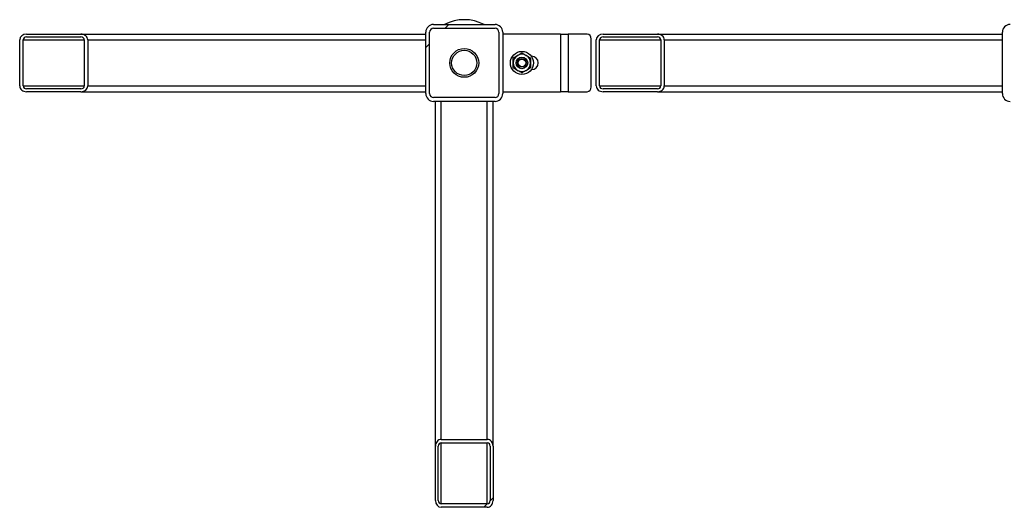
# Model space of a CAD drawing. Header units: millimetres. Extents: x 5 to 589, y 5 to 450.
# Tile 18 of 91: x 318 to 352, y 92 to 109. Entities that reach past the tile are written whole.
import ezdxf

# ---------------------------------------------------------------- set-up
doc = ezdxf.new("R2010")
doc.units = ezdxf.units.MM
doc.layers.add('TRAIT-FINS', color=9, linetype='Continuous')
doc.layers.add('TRAIT-FORT', color=4, linetype='Continuous', lineweight=25)
pattern_1 = [(45, (0, 0), (-13.4704, 13.4704), []), (45, (4.49, 2e-323), (-13.4704, 13.4704), []), (45, (8.98, 4e-323), (-13.4704, 13.4704), []), (45, (13.47, 6e-323), (-13.4704, 13.4704), [])]

msp = doc.modelspace()

# ---------------------------------------------------------------- hatches: boundary and pattern name
at = {"layer": 'TRAIT-FINS'}
h = msp.add_hatch(dxfattribs=at)
h.set_pattern_fill('DIN 201 ACIER ET FONTE', color=9, style=0, pattern_type=2)
h.set_pattern_definition(pattern_1)
edge = h.paths.add_edge_path(flags=0)
edge.add_arc((332.57142, 106.19927), 0.26667, 180, 270)
edge.add_line((332.57142, 105.93261), (334.70475, 105.93261))
edge.add_arc((334.70475, 106.19927), 0.26667, 270, 360)
edge.add_line((334.97142, 106.19927), (334.97142, 108.33261))
edge.add_arc((334.70475, 108.33261), 0.26667, 0, 90)
edge.add_line((334.70475, 108.59927), (332.57142, 108.59927))
edge.add_arc((332.57142, 108.33261), 0.26667, 90, 180)
edge.add_line((332.30475, 108.33261), (332.30475, 106.19927))
edge = h.paths.add_edge_path(flags=0)
edge.add_line((334.70475, 106.06594), (332.57142, 106.06594))
edge.add_arc((332.57142, 106.19927), 0.13333, 180, 270, ccw=False)
edge.add_line((332.43808, 106.19927), (332.43808, 108.33261))
edge.add_arc((332.57142, 108.33261), 0.13333, 90, 180, ccw=False)
edge.add_line((332.57142, 108.46594), (334.70475, 108.46594))
edge.add_arc((334.70475, 108.33261), 0.13333, 0, 90, ccw=False)
edge.add_line((334.83808, 108.33261), (334.83808, 106.19927))
edge.add_arc((334.70475, 106.19927), 0.13333, 270, 360, ccw=False)
h = msp.add_hatch(dxfattribs=at)
h.set_pattern_fill('DIN 201 ACIER ET FONTE', color=9, style=0, pattern_type=2)
h.set_pattern_definition(pattern_1)
edge = h.paths.add_edge_path(flags=0)
edge.add_arc((354.70475, 108.33261), 0.26667, 0, 90)
edge.add_line((354.70475, 108.59927), (352.57142, 108.59927))
edge.add_arc((352.57142, 108.33261), 0.26667, 90, 180)
edge.add_line((352.30475, 108.33261), (352.30475, 106.19927))
edge.add_arc((352.57142, 106.19927), 0.26667, 180, 270)
edge.add_line((352.57142, 105.93261), (354.70475, 105.93261))
edge.add_arc((354.70475, 106.19927), 0.26667, 270, 360)
edge.add_line((354.97142, 106.19927), (354.97142, 108.33261))
edge = h.paths.add_edge_path(flags=0)
edge.add_line((352.57142, 108.46594), (354.70475, 108.46594))
edge.add_arc((354.70475, 108.33261), 0.13333, 0, 90, ccw=False)
edge.add_line((354.83808, 108.33261), (354.83808, 106.19927))
edge.add_arc((354.70475, 106.19927), 0.13333, 270, 360, ccw=False)
edge.add_line((354.70475, 106.06594), (352.57142, 106.06594))
edge.add_arc((352.57142, 106.19927), 0.13333, 180, 270, ccw=False)
edge.add_line((352.43808, 106.19927), (352.43808, 108.33261))
edge.add_arc((352.57142, 108.33261), 0.13333, 90, 180, ccw=False)
h = msp.add_hatch(dxfattribs=at)
h.set_pattern_fill('DIN 201 ACIER ET FONTE', color=9, style=0, pattern_type=2)
h.set_pattern_definition(pattern_1)
edge = h.paths.add_edge_path(flags=0)
edge.add_ellipse((318.45308, 108.06594), major_axis=(0.23584, 0), ratio=0.8480481, start_angle=90, end_angle=180)
edge.add_line((318.21724, 108.06594), (318.21724, 106.46594))
edge.add_ellipse((318.45308, 106.46594), major_axis=(0.23584, 0), ratio=0.8480481, start_angle=180, end_angle=270)
edge.add_line((318.45308, 106.26594), (320.33976, 106.26594))
edge.add_ellipse((320.33976, 106.46594), major_axis=(0.23584, 0), ratio=0.8480481, start_angle=270, end_angle=360)
edge.add_line((320.5756, 106.46594), (320.5756, 108.06594))
edge.add_ellipse((320.33976, 108.06594), major_axis=(0.23584, 0), ratio=0.8480481, start_angle=360, end_angle=450)
edge.add_line((320.33976, 108.26594), (318.45308, 108.26594))
edge = h.paths.add_edge_path(flags=0)
edge.add_line((320.33976, 106.36594), (318.45308, 106.36594))
edge.add_ellipse((318.45308, 106.46594), major_axis=(0.11792, 0), ratio=0.8480481, start_angle=180, end_angle=270, ccw=False)
edge.add_line((318.33516, 106.46594), (318.33516, 108.06594))
edge.add_ellipse((318.45308, 108.06594), major_axis=(0.11792, 0), ratio=0.8480481, start_angle=90, end_angle=180, ccw=False)
edge.add_line((318.45308, 108.16594), (320.33976, 108.16594))
edge.add_ellipse((320.33976, 108.06594), major_axis=(0.11792, 0), ratio=0.8480481, start_angle=0, end_angle=90, ccw=False)
edge.add_line((320.45768, 108.06594), (320.45768, 106.46594))
edge.add_ellipse((320.33976, 106.46594), major_axis=(0.11792, 0), ratio=0.8480481, start_angle=270, end_angle=360, ccw=False)
h = msp.add_hatch(dxfattribs=at)
h.set_pattern_fill('DIN 201 ACIER ET FONTE', color=9, style=0, pattern_type=2)
h.set_pattern_definition(pattern_1)
edge = h.paths.add_edge_path(flags=0)
edge.add_ellipse((338.45308, 108.06594), major_axis=(0.23584, 0), ratio=0.8480481, start_angle=90, end_angle=180)
edge.add_line((338.21724, 108.06594), (338.21724, 106.46594))
edge.add_ellipse((338.45308, 106.46594), major_axis=(0.23584, 0), ratio=0.8480481, start_angle=180, end_angle=270)
edge.add_line((338.45308, 106.26594), (340.33976, 106.26594))
edge.add_ellipse((340.33976, 106.46594), major_axis=(0.23584, 0), ratio=0.8480481, start_angle=270, end_angle=360)
edge.add_line((340.5756, 106.46594), (340.5756, 108.06594))
edge.add_ellipse((340.33976, 108.06594), major_axis=(0.23584, 0), ratio=0.8480481, start_angle=360, end_angle=450)
edge.add_line((340.33976, 108.26594), (338.45308, 108.26594))
edge = h.paths.add_edge_path(flags=0)
edge.add_line((340.33976, 106.36594), (338.45308, 106.36594))
edge.add_ellipse((338.45308, 106.46594), major_axis=(0.11792, 0), ratio=0.8480481, start_angle=180, end_angle=270, ccw=False)
edge.add_line((338.33516, 106.46594), (338.33516, 108.06594))
edge.add_ellipse((338.45308, 108.06594), major_axis=(0.11792, 0), ratio=0.8480481, start_angle=90, end_angle=180, ccw=False)
edge.add_line((338.45308, 108.16594), (340.33976, 108.16594))
edge.add_ellipse((340.33976, 108.06594), major_axis=(0.11792, 0), ratio=0.8480481, start_angle=0, end_angle=90, ccw=False)
edge.add_line((340.45768, 108.06594), (340.45768, 106.46594))
edge.add_ellipse((340.33976, 106.46594), major_axis=(0.11792, 0), ratio=0.8480481, start_angle=270, end_angle=360, ccw=False)
h = msp.add_hatch(dxfattribs=at)
h.set_pattern_fill('DIN 201 ACIER ET FONTE', color=9, style=0, pattern_type=2)
h.set_pattern_definition(pattern_1)
edge = h.paths.add_edge_path(flags=0)
edge.add_ellipse((332.83808, 92.08093), major_axis=(0, 0.23584), ratio=0.8480481, start_angle=90, end_angle=180)
edge.add_line((332.83808, 91.8451), (334.43808, 91.8451))
edge.add_ellipse((334.43808, 92.08093), major_axis=(0, 0.23584), ratio=0.8480481, start_angle=180, end_angle=270)
edge.add_line((334.63808, 92.08093), (334.63808, 93.96762))
edge.add_ellipse((334.43808, 93.96762), major_axis=(0, 0.23584), ratio=0.8480481, start_angle=270, end_angle=360)
edge.add_line((334.43808, 94.20346), (332.83808, 94.20346))
edge.add_ellipse((332.83808, 93.96762), major_axis=(0, 0.23584), ratio=0.8480481, start_angle=360, end_angle=450)
edge.add_line((332.63808, 93.96762), (332.63808, 92.08093))
edge = h.paths.add_edge_path(flags=0)
edge.add_line((334.53808, 93.96762), (334.53808, 92.08093))
edge.add_ellipse((334.43808, 92.08093), major_axis=(0, 0.11792), ratio=0.8480481, start_angle=180, end_angle=270, ccw=False)
edge.add_line((334.43808, 91.96302), (332.83808, 91.96302))
edge.add_ellipse((332.83808, 92.08093), major_axis=(0, 0.11792), ratio=0.8480481, start_angle=90, end_angle=180, ccw=False)
edge.add_line((332.73808, 92.08093), (332.73808, 93.96762))
edge.add_ellipse((332.83808, 93.96762), major_axis=(0, 0.11792), ratio=0.8480481, start_angle=0, end_angle=90, ccw=False)
edge.add_line((332.83808, 94.08554), (334.43808, 94.08554))
edge.add_ellipse((334.43808, 93.96762), major_axis=(0, 0.11792), ratio=0.8480481, start_angle=270, end_angle=360, ccw=False)

# ---------------------------------------------------------------- linework, layer by layer
at = {"layer": 'TRAIT-FORT', "color": 4, "linetype": 'Continuous', "lineweight": 25}
for p, q in [((332.30475, 106.19927), (332.30475, 108.33261)), ((332.43808, 106.19927), (332.43808, 108.33261)), ((332.57142, 108.59927), (334.70475, 108.59927)), ((332.57142, 108.46594), (334.70475, 108.46594)), ((334.83808, 108.33261), (334.83808, 106.19927)), ((334.97142, 108.33261), (334.97142, 106.19927)), ((352.30475, 106.19927), (352.30475, 108.33261)), ((318.21724, 106.46594), (318.21724, 108.06594)), ((318.33516, 106.46594), (318.33516, 108.06594)), ((318.33516, 108.06594), (320.45768, 108.06594)), ((318.45308, 108.26594), (320.33976, 108.26594)), ((318.45308, 108.16594), (320.33976, 108.16594)), ((320.33976, 108.26594), (332.30475, 108.26594)), ((320.45768, 108.06594), (320.45768, 106.46594)), ((320.5756, 108.06594), (320.5756, 106.46594)), ((320.5756, 108.06594), (332.30475, 108.06594)), ((336.97142, 108.26594), (334.97142, 108.26594)), ((336.97142, 108.26594), (336.97142, 106.26594)), ((336.97142, 108.26594), (337.23808, 108.26594)), ((337.23808, 108.26594), (337.23808, 106.26594)), ((337.89789, 108.26594), (337.23808, 108.26594)), ((338.04223, 106.43261), (338.04223, 108.09927)), ((338.21724, 106.46594), (338.21724, 108.06594)), ((338.33516, 106.46594), (338.33516, 108.06594)), ((338.33516, 108.06594), (340.45768, 108.06594)), ((338.45308, 108.26594), (340.33976, 108.26594)), ((338.45308, 108.16594), (340.33976, 108.16594)), ((340.33976, 108.26594), (352.30475, 108.26594)), ((340.45768, 108.06594), (340.45768, 106.46594)), ((340.5756, 108.06594), (352.30475, 108.06594)), ((340.5756, 108.06594), (340.5756, 106.46594)), ((335.97142, 107.49927), (335.96298, 107.49927)), ((335.96298, 107.03261), (335.97142, 107.03261)), ((318.33516, 106.46594), (320.45768, 106.46594)), ((320.33976, 106.36594), (318.45308, 106.36594)), ((320.33976, 106.26594), (318.45308, 106.26594)), ((320.33976, 106.26594), (332.30475, 106.26594)), ((320.5756, 106.46594), (332.30475, 106.46594)), ((334.97142, 106.26594), (336.97142, 106.26594)), ((337.23808, 106.26594), (336.97142, 106.26594)), ((337.23808, 106.26594), (337.89789, 106.26594)), ((338.33516, 106.46594), (340.45768, 106.46594)), ((340.33976, 106.36594), (338.45308, 106.36594)), ((340.33976, 106.26594), (338.45308, 106.26594)), ((340.33976, 106.26594), (352.30475, 106.26594)), ((340.5756, 106.46594), (352.30475, 106.46594)), ((334.70475, 106.06594), (332.57142, 106.06594)), ((334.70475, 105.93261), (332.57142, 105.93261)), ((332.63808, 93.96762), (332.63808, 105.93261)), ((332.83808, 94.20346), (332.83808, 105.93261)), ((334.43808, 94.20346), (334.43808, 105.93261)), ((334.63808, 93.96762), (334.63808, 105.93261)), ((332.63808, 92.08093), (332.63808, 93.96762)), ((332.73808, 92.08093), (332.73808, 93.96762)), ((332.83808, 94.20346), (334.43808, 94.20346)), ((332.83808, 94.08554), (334.43808, 94.08554)), ((332.83808, 91.96302), (332.83808, 94.08554)), ((334.43808, 91.96302), (334.43808, 94.08554)), ((334.53808, 93.96762), (334.53808, 92.08093)), ((334.63808, 93.96762), (334.63808, 92.08093)), ((334.43808, 91.96302), (332.83808, 91.96302)), ((334.43808, 91.8451), (332.83808, 91.8451))]:
    msp.add_line(p, q, dxfattribs=at)
for centre, radius in [((333.63808, 107.26594), 0.5), ((333.63808, 107.26594), 0.43685), ((335.63808, 107.26594), 0.4), ((335.63808, 107.26594), 0.2), ((335.63808, 107.26594), 0.15), ((335.63808, 107.26594), 0.13333)]:
    msp.add_circle(centre, radius, dxfattribs=at)
for centre, radius, start, end in [((333.63808, 107.26594), 1.5, 62.733956, 117.266044), ((332.57142, 108.33261), 0.26667, 90, 180), ((332.57142, 108.33261), 0.13333, 90, 180), ((334.70475, 108.33261), 0.26667, 0, 90), ((334.70475, 108.33261), 0.13333, 0, 90), ((352.57142, 108.33261), 0.26667, 90, 180), ((337.88586, 108.10969), 0.15671, 356.188739, 85.59805), ((335.63808, 107.26594), 0.3, 120, 180), ((335.63808, 107.26594), 0.3, 180, 240), ((335.63808, 107.26594), 0.3, 60, 120), ((335.63808, 107.26594), 0.3, 360, 60), ((335.63808, 107.26594), 0.3, 300, 360), ((335.97142, 107.26594), 0.23333, 270, 90), ((335.63808, 107.26594), 0.3, 240, 300), ((337.88586, 106.42219), 0.15671, 274.40195, 3.811261), ((332.57142, 106.19927), 0.26667, 180, 270), ((332.57142, 106.19927), 0.13333, 180, 270), ((334.70475, 106.19927), 0.26667, 270, 0), ((334.70475, 106.19927), 0.13333, 270, 0), ((352.57142, 106.19927), 0.26667, 180, 270)]:
    msp.add_arc(centre, radius, start, end, dxfattribs=at)
for centre, major_axis, start_param, end_param in [((318.45308, 108.06594), (0.23584, 0), 1.57079633, 3.14159265), ((318.45308, 108.06594), (0.11792, 0), 1.57079633, 3.14159265), ((320.33976, 108.06594), (0.23584, 0), 0, 1.57079633), ((320.33976, 108.06594), (0.11792, 0), 0, 1.57079633), ((338.45308, 108.06594), (0.23584, 0), 1.57079633, 3.14159265), ((338.45308, 108.06594), (0.11792, 0), 1.57079633, 3.14159265), ((340.33976, 108.06594), (0.23584, 0), 0, 1.57079633), ((340.33976, 108.06594), (0.11792, 0), 0, 1.57079633), ((318.45308, 106.46594), (0.23584, 0), 3.14159265, 4.71238898), ((318.45308, 106.46594), (0.11792, 0), 3.14159265, 4.71238898), ((320.33976, 106.46594), (0.23584, 0), 4.71238898, 6.28318531), ((320.33976, 106.46594), (0.11792, 0), 4.71238898, 6.28318531), ((338.45308, 106.46594), (0.23584, 0), 3.14159265, 4.71238898), ((338.45308, 106.46594), (0.11792, 0), 3.14159265, 4.71238898), ((340.33976, 106.46594), (0.23584, 0), 4.71238898, 6.28318531), ((340.33976, 106.46594), (0.11792, 0), 4.71238898, 6.28318531), ((332.83808, 93.96762), (0, 0.23584), 0, 1.57079633), ((332.83808, 93.96762), (0, 0.11792), 0, 1.57079633), ((334.43808, 93.96762), (0, 0.23584), 4.71238898, 6.28318531), ((334.43808, 93.96762), (0, 0.11792), 4.71238898, 6.28318531), ((332.83808, 92.08093), (0, 0.23584), 1.57079633, 3.14159265), ((332.83808, 92.08093), (0, 0.11792), 1.57079633, 3.14159265), ((334.43808, 92.08093), (0, 0.23584), 3.14159265, 4.71238898), ((334.43808, 92.08093), (0, 0.11792), 3.14159265, 4.71238898)]:
    msp.add_ellipse(centre, major_axis=major_axis, ratio=0.8480481, start_param=start_param, end_param=end_param, dxfattribs=at)
for points, knots in [([(335.48808, 107.52575), (335.50925, 107.53797), (335.55214, 107.56273), (335.60193, 107.59147), (335.63026, 107.60783), (335.63808, 107.61235)], [0, 0, 0, 0, 0.413688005, 0.838027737, 1, 1, 1, 1]), ([(335.63808, 107.61235), (335.66212, 107.59847), (335.71084, 107.57034), (335.7621, 107.54074), (335.78808, 107.52575)], [0, 0, 0, 0, 0.49324437, 1, 1, 1, 1]), ([(335.33808, 107.43914), (335.36212, 107.45302), (335.41084, 107.48115), (335.4621, 107.51075), (335.48808, 107.52575)], [0, 0, 0, 0, 0.493244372, 1, 1, 1, 1]), ([(335.33808, 107.26594), (335.33808, 107.29038), (335.33808, 107.3399), (335.33808, 107.39739), (335.33808, 107.43011), (335.33808, 107.43914)], [0, 0, 0, 0, 0.413688, 0.83802774, 1, 1, 1, 1]), ([(335.33808, 107.09273), (335.33808, 107.12049), (335.33808, 107.17675), (335.33808, 107.23594), (335.33808, 107.26594)], [0, 0, 0, 0, 0.493244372, 1, 1, 1, 1]), ([(335.78808, 107.52575), (335.80925, 107.51352), (335.85214, 107.48876), (335.90193, 107.46002), (335.93026, 107.44366), (335.93808, 107.43914)], [0, 0, 0, 0, 0.413688, 0.83802774, 1, 1, 1, 1]), ([(335.93808, 107.43914), (335.93808, 107.41139), (335.93808, 107.35513), (335.93808, 107.29593), (335.93808, 107.26594)], [0, 0, 0, 0, 0.493244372, 1, 1, 1, 1]), ([(335.93808, 107.26594), (335.93808, 107.24149), (335.93808, 107.19197), (335.93808, 107.13448), (335.93808, 107.10177), (335.93808, 107.09273)], [0, 0, 0, 0, 0.413688, 0.83802774, 1, 1, 1, 1]), ([(335.48808, 107.00613), (335.46691, 107.01835), (335.42403, 107.04311), (335.37424, 107.07186), (335.34591, 107.08821), (335.33808, 107.09273)], [0, 0, 0, 0, 0.413688, 0.83802774, 1, 1, 1, 1]), ([(335.63808, 106.91953), (335.61405, 106.9334), (335.56532, 106.96154), (335.51406, 106.99113), (335.48808, 107.00613)], [0, 0, 0, 0, 0.49324437, 1, 1, 1, 1]), ([(335.78808, 107.00613), (335.76691, 106.99391), (335.72403, 106.96915), (335.67424, 106.9404), (335.64591, 106.92405), (335.63808, 106.91953)], [0, 0, 0, 0, 0.413688, 0.83802774, 1, 1, 1, 1]), ([(335.93808, 107.09273), (335.91405, 107.07886), (335.86532, 107.05073), (335.81406, 107.02113), (335.78808, 107.00613)], [0, 0, 0, 0, 0.49324437, 1, 1, 1, 1])]:
    msp.add_open_spline(points, degree=3, knots=knots, dxfattribs=at)

doc.saveas('drawing.dxf')
